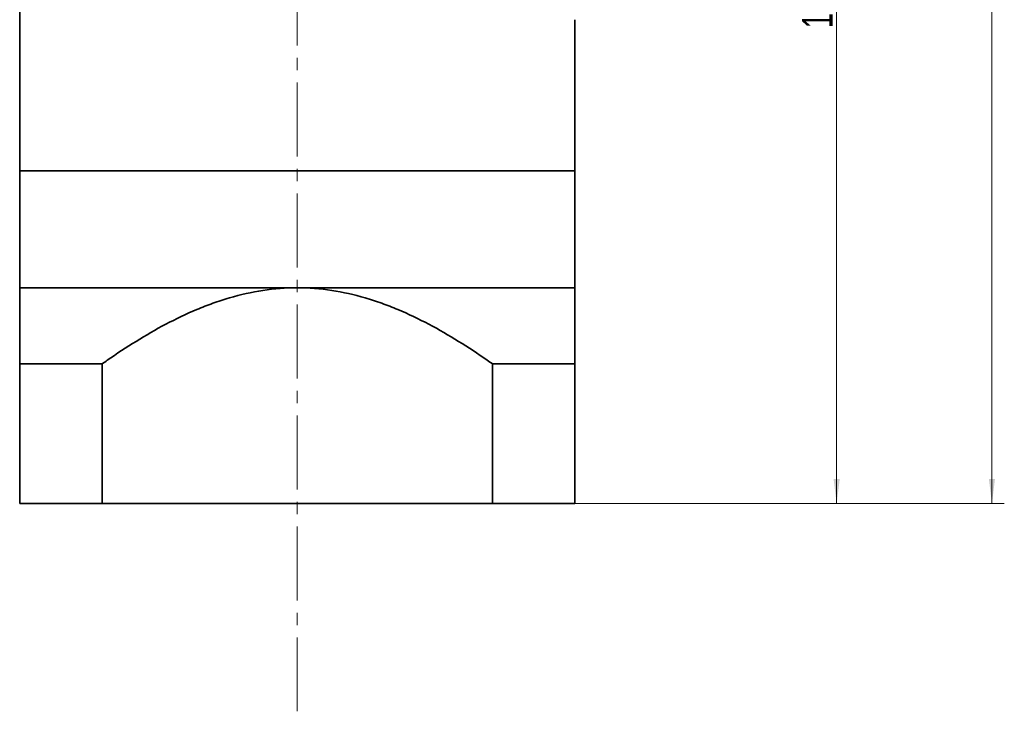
# Model space of a CAD drawing. Header units: millimetres. Extents: x 2856 to 3616, y -178 to 370.
# Tile 4 of 7: x 3288 to 3447, y 28 to 141. Entities that reach past the tile are written whole.
import ezdxf

# ---------------------------------------------------------------- set-up
doc = ezdxf.new("R2010")
doc.units = ezdxf.units.MM
doc.linetypes.add('点画线', pattern=[18, 12, -2, 2, -2])
doc.layers.get('0').update_dxf_attribs({"lineweight": 35})
for name, color, linetype, lineweight in [('CDRAFT0', 7, 'Continuous', 35), ('EB0', 7, 'Continuous', 35), ('EB0_1', 7, 'Continuous', 35), ('中心线层', 1, '点画线', 18), ('尺寸线层', 3, 'Continuous', 18), ('粗实线层', 7, 'Continuous', 35), ('粗实线层_1', 7, 'Continuous', 35)]:
    doc.layers.add(name, color=color, linetype=linetype, lineweight=lineweight)
doc.styles.add('标准', font='txt', dxfattribs={"width": 0.667})
doc.dimstyles.new('标准', dxfattribs={"dimtxt": 3.5, "dimasz": 4, "dimexe": 2, "dimexo": 0, "dimtad": 1, "dimdsep": 46, "dimtxsty": '标准', "dimblk": '_CAXARROW', "dimcen": 0, "dimdle": 8, "dimazin": 2, "dimtfac": 0.707107, "dimtdec": 3, "dimtmove": 2, "dimatfit": 3, "dimfxl": 0, "dimfrac": 2, "dimtolj": 1, "dimarcsym": 0})

# ---------------------------------------------------------------- blocks, each defined once
blk = doc.blocks.new('*X50')
at = {"layer": '尺寸线层', "linetype": 'Continuous'}
for points in [[(3445.39, 281.11), (3445.89, 277.11), (3444.89, 277.11)], [(3445.39, 62.11), (3445.89, 66.11), (3444.89, 66.11)]]:
    blk.add_hatch(color=0, dxfattribs=at).paths.add_polyline_path(points, flags=0)
at = {"layer": '尺寸线层', "color": 0, "linetype": 'Continuous'}
for p, q in [((3385.29, 281.11), (3447.39, 281.11)), ((3445.39, 281.11), (3445.39, 62.11)), ((3377.79, 62.11), (3447.39, 62.11))]:
    blk.add_line(p, q, dxfattribs=at)
at = {"layer": '尺寸线层', "color": 0, "insert": (3442.3, 171.61), "char_height": 5, "width": 13.2174, "attachment_point": 5, "rotation": 90, "line_spacing_factor": 1.15057, "style": '标准'}
blk.add_mtext('\\T1.1;219', dxfattribs=at)
blk = doc.blocks.new('_CAXARROW')
blk.add_hatch(color=0).paths.add_polyline_path([(0, 0), (-1, 0.125), (-1, -0.125)], flags=0)
blk = doc.blocks.new('*X51')
at = {"layer": '尺寸线层', "linetype": 'Continuous'}
for points in [[(3420.22, 228.61), (3420.72, 224.61), (3419.72, 224.61)], [(3420.22, 62.11), (3420.72, 66.11), (3419.72, 66.11)]]:
    blk.add_hatch(color=0, dxfattribs=at).paths.add_polyline_path(points, flags=0)
at = {"layer": '尺寸线层', "color": 0, "linetype": 'Continuous'}
for p, q in [((3394.79, 228.61), (3422.22, 228.61)), ((3420.22, 228.61), (3420.22, 62.11)), ((3377.79, 62.11), (3422.22, 62.11))]:
    blk.add_line(p, q, dxfattribs=at)
at = {"layer": '尺寸线层', "color": 0, "insert": (3417.12, 145.36), "char_height": 5, "width": 23.1179, "attachment_point": 5, "rotation": 90, "line_spacing_factor": 1.15057, "style": '标准'}
blk.add_mtext('\\T1.1;166.5', dxfattribs=at)

msp = doc.modelspace()

# ---------------------------------------------------------------- linework, layer by layer
at = {"layer": 'CDRAFT0', "color": 7}
for points in [[(3301.1715, 84.7822), (3301.4432, 84.9749), (3301.7157, 85.1665), (3305.0497, 87.4891), (3308.1926, 89.4683), (3313.1076, 92.0639), (3314.7797, 92.8662), (3317.3537, 93.9471), (3318.2227, 94.287), (3319.986, 94.9198), (3320.8803, 95.2125), (3325.3627, 96.5269), (3329.0274, 97.1139), (3332.7915, 97.1139)], [(3364.4115, 84.7822), (3364.1397, 84.9749), (3363.8672, 85.1665), (3360.5332, 87.4891), (3357.3903, 89.4683), (3352.4754, 92.0639), (3350.8032, 92.8662), (3348.2292, 93.9471), (3347.3602, 94.287), (3345.597, 94.9198), (3344.7026, 95.2125), (3340.2202, 96.5269), (3336.5556, 97.1139), (3332.7915, 97.1139)]]:
    msp.add_open_spline(points, degree=3, knots=[0, 0, 0, 0, 0.99720046, 0.99720046, 12.1623426, 12.1623426, 17.74491368, 17.74491368, 20.53619921, 20.53619921, 23.32748475, 23.32748475, 34.49262689, 34.49262689, 34.49262689, 34.49262689], dxfattribs=at)
at = {"layer": 'EB0'}
for p, q in [((3287.7915, 160.6139), (3287.7915, 116.1139)), ((3377.7915, 140.6139), (3377.7915, 116.1139)), ((3377.7915, 116.1139), (3287.7915, 116.1139)), ((3377.7915, 116.1139), (3287.7915, 116.1139))]:
    msp.add_line(p, q, dxfattribs=at)
at = {"layer": 'EB0_1'}
for p, q in [((3287.7915, 116.1139), (3287.7915, 97.1139)), ((3377.7915, 116.1139), (3287.7915, 116.1139)), ((3287.7915, 116.1139), (3287.7915, 97.1139)), ((3377.7915, 116.1139), (3287.7915, 116.1139)), ((3377.7915, 116.1139), (3287.7915, 116.1139)), ((3287.7915, 116.1139), (3287.7915, 62.1134)), ((3377.7915, 116.1139), (3377.7915, 62.1134)), ((3377.7915, 116.1139), (3377.7915, 62.1134)), ((3301.1715, 84.7822), (3301.1715, 62.1134)), ((3364.4115, 84.7822), (3364.4115, 62.1134)), ((3377.7915, 62.1134), (3287.7915, 62.1134))]:
    msp.add_line(p, q, dxfattribs=at)
at = {"layer": '中心线层'}
msp.add_line((3332.7915, 28.4017), (3332.7915, 289.376), dxfattribs=at)
at = {"layer": '粗实线层'}
msp.add_line((3287.7915, 97.1139), (3377.7915, 97.1139), dxfattribs=at)
at = {"layer": '粗实线层_1'}
for p, q in [((3301.1715, 84.7822), (3287.7915, 84.7822)), ((3364.4115, 84.7822), (3377.7915, 84.7822))]:
    msp.add_line(p, q, dxfattribs=at)

# ---------------------------------------------------------------- dimensions: what is measured, and where the dimension line sits
at = {"layer": '尺寸线层'}
for base, p1, picture, middle in [((3445.3944, 62.1134), (3385.2915, 281.1139), '*X50', (3442.2964, 171.6136)), ((3420.2178, 62.1134), (3394.7915, 228.6139), '*X51', (3417.1198, 145.3636))]:
    dim = msp.add_linear_dim(base=base, p1=p1, p2=(3377.7915, 62.1134), angle=90, dimstyle='标准', override={"dimtxt": 5, "dimsah": 1, "dimtfill": 1, "dimtzin": 8, "dimarcsym": 0}, dxfattribs=at)
    dim.commit()
    dim.dimension.update_dxf_attribs({"geometry": picture, "text_midpoint": middle})

doc.saveas('drawing.dxf')
